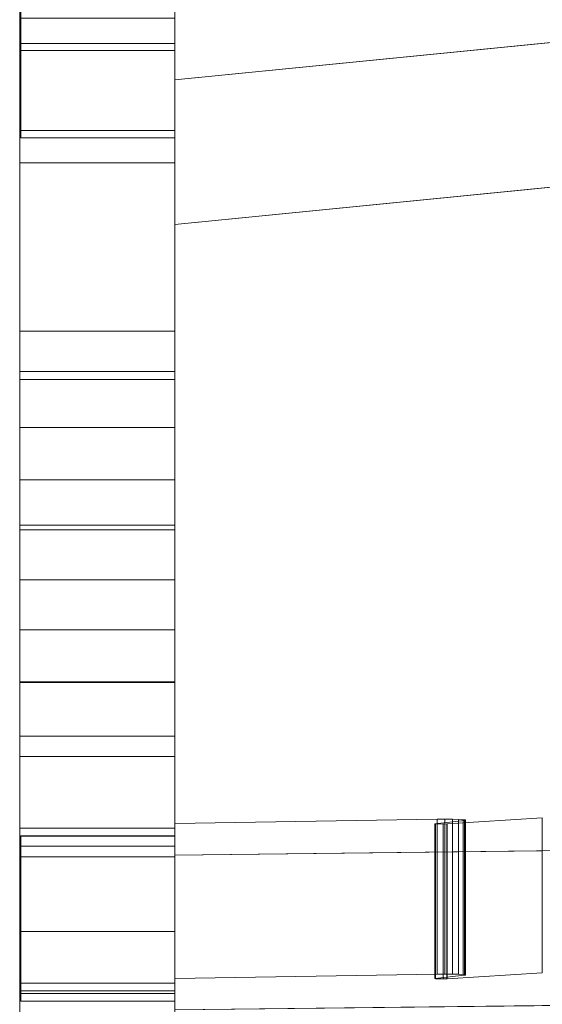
# Model space of a CAD drawing. Header units: millimetres. Extents: x -211 to 218, y -248 to 286.
# Tile 74 of 214: x -200 to -179, y 67 to 105. Entities that reach past the tile are written whole.
import ezdxf

# ---------------------------------------------------------------- set-up
doc = ezdxf.new("R2010")
doc.units = ezdxf.units.MM
doc.header["$LTSCALE"] = 25.4
doc.layers.add('None', color=7, linetype='Continuous', lineweight=9)

msp = doc.modelspace()

# ---------------------------------------------------------------- linework, layer by layer
at = {"layer": 'None', "color": 7, "linetype": 'Continuous', "lineweight": 9}
for points in [[(-193.637, 113.659, 3.911), (-193.637, 108.057, 1.762), (-193.637, 103.755, 12.97), (-193.637, 109.357, 15.12)], [(-193.637, 109.357, 15.12), (-193.637, 103.755, 12.97), (-199.588, 103.755, 12.97), (-199.588, 109.357, 15.12)], [(-199.588, 109.357, 15.12), (-199.588, 103.755, 12.97), (-199.588, 100.374, 21.779), (-199.588, 105.976, 23.929)], [(-199.637, 105.976, 23.929), (-193.637, 105.976, 23.929), (-193.637, 100.655, 21.886), (-199.637, 100.655, 21.886)], [(-199.588, 105.976, 23.929), (-199.588, 100.374, 21.779), (-193.637, 100.374, 21.779), (-193.637, 105.976, 23.929)], [(-193.637, 105.976, 23.929), (-193.637, 100.374, 21.779), (-193.637, 97.024, 30.509), (-193.637, 102.626, 32.659)], [(-193.637, 102.626, 32.659), (-193.637, 97.024, 30.509), (-166.295, 99.733, 23.449), (-166.295, 105.335, 25.599)], [(-199.637, 105.013, 1.131), (-193.637, 105.013, 1.131), (-193.637, 92.886, -1.846), (-199.637, 92.886, -1.846)], [(-199.637, 92.886, -1.846), (-193.637, 92.886, -1.846), (-193.637, 91.017, -2.27), (-199.637, 91.017, -2.27)], [(-199.637, 85.375, 27.782), (-193.637, 85.375, 27.782), (-193.637, 91.327, 29.02), (-199.637, 91.327, 29.02)], [(-199.637, 91.017, -2.27), (-193.637, 91.017, -2.27), (-193.637, 89.165, -2.522), (-199.637, 89.165, -2.522)], [(-199.637, 89.165, -2.522), (-193.637, 89.165, -2.522), (-193.637, 87.141, -2.757), (-199.637, 87.141, -2.757)], [(-199.637, 87.141, -2.757), (-193.637, 87.141, -2.757), (-193.637, 85.194, -3.086), (-199.637, 85.194, -3.086)], [(-199.637, 79.285, 26.905), (-193.637, 79.285, 26.905), (-193.637, 85.375, 27.782), (-199.637, 85.375, 27.782)], [(-199.637, 85.194, -3.086), (-193.637, 85.194, -3.086), (-193.637, 83.264, -3.244), (-199.637, 83.264, -3.244)], [(-199.637, 83.264, -3.244), (-193.637, 83.264, -3.244), (-193.637, 81.335, -3.401), (-199.637, 81.335, -3.401)], [(-199.637, 81.335, -3.401), (-193.637, 81.335, -3.401), (-193.637, 79.31, -3.636), (-199.637, 79.31, -3.636)], [(-199.637, 72.54, 26.441), (-193.637, 72.54, 26.441), (-193.637, 79.285, 26.905), (-199.637, 79.285, 26.905)], [(-199.637, 77.208, -3.776), (-193.637, 77.208, -3.776), (-193.637, 76.425, -3.785), (-199.637, 76.425, -3.785)], [(-183.487, 73.994, -8.224), (-183.487, 67.999, -8.464), (-193.637, 67.831, -4.276), (-193.637, 73.826, -4.036)], [(-183.584, 73.825, -3.996), (-183.584, 67.83, -4.236), (-182.434, 67.958, -7.446), (-182.434, 73.953, -7.206)], [(-183.187, 73.997, -8.284), (-183.187, 68.001, -8.524), (-183.487, 67.999, -8.464), (-183.487, 73.994, -8.224)], [(-182.895, 73.994, -8.232), (-182.895, 67.999, -8.472), (-183.187, 68.001, -8.524), (-183.187, 73.997, -8.284)], [(-179.421, 74.051, -9.647), (-179.421, 68.056, -9.887), (-183.107, 67.822, -4.039), (-183.107, 73.817, -3.799)], [(-182.658, 73.989, -8.088), (-182.658, 67.994, -8.328), (-182.895, 67.999, -8.472), (-182.895, 73.994, -8.232)], [(-182.48, 73.98, -7.871), (-182.48, 67.985, -8.111), (-182.658, 67.994, -8.328), (-182.658, 73.989, -8.088)], [(-182.392, 73.97, -7.63), (-182.392, 67.975, -7.87), (-182.48, 67.985, -8.111), (-182.48, 73.98, -7.871)], [(-182.434, 73.953, -7.206), (-182.434, 67.958, -7.446), (-182.409, 67.962, -7.534), (-182.409, 73.957, -7.294)], [(-182.409, 73.957, -7.294), (-182.409, 67.962, -7.534), (-182.392, 67.975, -7.87), (-182.392, 73.97, -7.63)], [(-199.637, 73.65, -3.685), (-193.637, 73.65, -3.685), (-193.637, 69.653, -3.638), (-199.637, 69.653, -3.638)], [(-193.637, 73.826, -4.036), (-193.637, 67.831, -4.276), (-193.637, 67.353, 7.676), (-193.637, 73.348, 7.916)], [(-183.551, 73.813, -3.69), (-183.551, 67.817, -3.93), (-183.584, 67.83, -4.236), (-183.584, 73.825, -3.996)], [(-183.255, 73.81, -3.631), (-183.255, 67.815, -3.871), (-183.551, 67.817, -3.93), (-183.551, 73.813, -3.69)], [(-183.119, 73.816, -3.776), (-183.119, 67.821, -4.016), (-183.255, 67.815, -3.871), (-183.255, 73.81, -3.631)], [(-183.107, 73.817, -3.799), (-183.107, 67.822, -4.039), (-183.119, 67.821, -4.016), (-183.119, 73.816, -3.776)], [(-199.637, 67.652, 7.695), (-193.637, 67.652, 7.695), (-193.637, 73.347, 7.923), (-199.637, 73.347, 7.923)], [(-193.637, 73.348, 7.916), (-193.637, 67.353, 7.676), (-199.588, 67.353, 7.676), (-199.588, 73.348, 7.916)], [(-199.588, 73.348, 7.916), (-199.588, 67.353, 7.676), (-199.588, 66.953, 17.642), (-199.588, 72.949, 17.882)], [(-199.637, 72.949, 17.882), (-193.637, 72.949, 17.882), (-193.637, 67.253, 17.654), (-199.637, 67.253, 17.654)], [(-199.588, 72.949, 17.882), (-199.588, 66.953, 17.642), (-193.637, 66.953, 17.642), (-193.637, 72.949, 17.882)], [(-193.637, 72.949, 17.882), (-193.637, 66.953, 17.642), (-193.637, 66.614, 26.111), (-193.637, 72.609, 26.351)], [(-193.637, 72.609, 26.351), (-193.637, 66.614, 26.111), (-166.295, 66.935, 18.111), (-166.295, 72.93, 18.351)]]:
    msp.add_3dface(points, dxfattribs=at)
for points, invisible_edges in [([(-199.637, 104.978, 28.267), (-199.637, 102.708, 31.767), (-199.637, 110.027, 36.515)], 11), ([(-199.637, 107.224, 34.93), (-199.637, 110.027, 36.515), (-199.637, 102.708, 31.767)], 10), ([(-193.637, 102.708, 31.767), (-193.637, 110.027, 36.515), (-193.637, 107.224, 34.93)], 9), ([(-193.637, 110.027, 36.515), (-193.637, 102.708, 31.767), (-193.637, 104.978, 28.267)], 11), ([(-199.637, 102.866, 12.067), (-199.637, 109.019, 2.584), (-199.637, 105.013, 1.131), (-199.637, 92.886, -1.846)], 9), ([(-199.637, 109.019, 2.584), (-199.637, 102.866, 12.067), (-199.637, 105.014, 13.461)], 11), ([(-193.637, 105.014, 13.461), (-193.637, 102.866, 12.067), (-193.637, 109.019, 2.584)], 11), ([(-193.637, 92.886, -1.846), (-193.637, 105.013, 1.131), (-193.637, 109.019, 2.584), (-193.637, 102.866, 12.067)], 12), ([(-183.597, 108.176, 1.45), (-183.601, 108.085, 1.689), (-193.637, 103.755, 12.97), (-193.637, 108.057, 1.762)], 10), ([(-193.637, 100.374, 21.779), (-193.637, 103.755, 12.97), (-183.601, 108.085, 1.689), (-183.394, 108.037, 1.813)], 11), ([(-166.028, 107.895, 2.184), (-193.637, 100.374, 21.779), (-183.394, 108.037, 1.813), (-183.163, 108.074, 1.717)], 11), ([(-193.637, 100.374, 21.779), (-166.028, 107.895, 2.184), (-166.028, 99.758, 23.386), (-166.295, 99.735, 23.446)], 9), ([(-199.637, 102.708, 31.767), (-199.637, 102.101, 32.701), (-199.637, 107.224, 34.93)], 9), ([(-193.637, 102.101, 32.701), (-193.637, 107.224, 34.93), (-199.637, 107.224, 34.93), (-199.637, 102.101, 32.701)], 8), ([(-193.637, 107.224, 34.93), (-193.637, 102.101, 32.701), (-193.637, 102.708, 31.767)], 10), ([(-199.637, 106.486, 25.942), (-199.637, 105.976, 23.929), (-199.637, 100.655, 21.886)], 9), ([(-199.637, 100.655, 21.886), (-199.637, 97.603, 20.179), (-199.637, 106.486, 25.942)], 11), ([(-199.637, 106.486, 25.942), (-199.637, 97.603, 20.179), (-199.637, 96.952, 21.183), (-199.637, 105.835, 26.946)], 15), ([(-193.637, 106.486, 25.942), (-193.637, 97.603, 20.179), (-193.637, 100.655, 21.886)], 11), ([(-193.637, 100.655, 21.886), (-193.637, 105.976, 23.929), (-193.637, 106.486, 25.942)], 10), ([(-193.637, 105.835, 26.946), (-193.637, 96.952, 21.183), (-193.637, 97.603, 20.179), (-193.637, 106.486, 25.942)], 15), ([(-193.637, 105.976, 23.929), (-193.637, 102.626, 32.659), (-166.295, 105.335, 25.599)], 8), ([(-199.637, 105.835, 26.946), (-199.637, 96.952, 21.183), (-199.637, 96.095, 22.503), (-199.637, 104.978, 28.267)], 15), ([(-193.637, 104.978, 28.267), (-193.637, 96.095, 22.503), (-193.637, 96.952, 21.183), (-193.637, 105.835, 26.946)], 15), ([(-199.637, 104.033, 13.084), (-199.637, 105.014, 13.461), (-199.637, 102.866, 12.067)], 10), ([(-199.637, 105.014, 13.461), (-199.637, 104.033, 13.084), (-193.637, 104.033, 13.084), (-193.637, 105.014, 13.461)], 8), ([(-199.637, 104.978, 28.267), (-199.637, 96.095, 22.503), (-199.637, 93.825, 26.003), (-199.637, 102.708, 31.767)], 15), ([(-193.637, 102.866, 12.067), (-193.637, 105.014, 13.461), (-193.637, 104.033, 13.084)], 9), ([(-193.637, 102.708, 31.767), (-193.637, 93.825, 26.003), (-193.637, 96.095, 22.503), (-193.637, 104.978, 28.267)], 15), ([(-199.637, 102.866, 12.067), (-199.637, 98.542, 18.733), (-199.637, 101.202, 20.459), (-199.637, 104.033, 13.084)], 11), ([(-193.637, 101.202, 20.459), (-193.637, 104.033, 13.084), (-199.637, 104.033, 13.084), (-199.637, 101.202, 20.459)], 8), ([(-193.637, 100.374, 21.779), (-199.588, 100.374, 21.779), (-199.588, 103.755, 12.97), (-193.637, 103.755, 12.97)], 8), ([(-193.637, 104.033, 13.084), (-193.637, 101.202, 20.459), (-193.637, 98.542, 18.733), (-193.637, 102.866, 12.067)], 14), ([(-199.637, 102.866, 12.067), (-199.637, 87.141, -2.757), (-199.637, 85.194, -3.086), (-199.637, 83.264, -3.244)], 9), ([(-199.637, 102.866, 12.067), (-199.637, 92.886, -1.846), (-199.637, 91.017, -2.27), (-199.637, 89.165, -2.522)], 9), ([(-199.637, 83.264, -3.244), (-199.637, 81.335, -3.401), (-199.637, 102.866, 12.067)], 10), ([(-199.637, 89.165, -2.522), (-199.637, 87.141, -2.757), (-199.637, 102.866, 12.067)], 10), ([(-199.637, 102.866, 12.067), (-199.637, 97.345, 13.45), (-199.637, 97.652, 13.614)], 9), ([(-199.637, 102.866, 12.067), (-199.637, 98.549, 15.047), (-199.637, 98.561, 15.395)], 9), ([(-199.637, 102.866, 12.067), (-199.637, 78.588, -3.684), (-199.637, 97.013, 13.343), (-199.637, 97.345, 13.45)], 11), ([(-199.637, 102.866, 12.067), (-199.637, 98.476, 14.706), (-199.637, 98.549, 15.047)], 9), ([(-199.637, 97.652, 13.614), (-199.637, 97.927, 13.828), (-199.637, 102.866, 12.067)], 10), ([(-199.637, 98.561, 15.395), (-199.637, 98.513, 15.741), (-199.637, 102.866, 12.067)], 10), ([(-199.637, 102.866, 12.067), (-199.637, 98.161, 14.087), (-199.637, 98.345, 14.383)], 9), ([(-199.637, 98.513, 15.741), (-199.637, 98.405, 16.072), (-199.637, 98.542, 18.733), (-199.637, 102.866, 12.067)], 14), ([(-199.637, 97.927, 13.828), (-199.637, 98.161, 14.087), (-199.637, 102.866, 12.067)], 10), ([(-199.637, 98.345, 14.383), (-199.637, 98.476, 14.706), (-199.637, 102.866, 12.067)], 10), ([(-199.637, 81.335, -3.401), (-199.637, 79.31, -3.636), (-199.637, 78.588, -3.684), (-199.637, 102.866, 12.067)], 12), ([(-199.637, 99.406, 31.528), (-199.637, 102.101, 32.701), (-199.637, 102.708, 31.767), (-199.637, 93.825, 26.003)], 14), ([(-193.637, 102.866, 12.067), (-193.637, 87.141, -2.757), (-193.637, 89.165, -2.522)], 9), ([(-193.637, 102.866, 12.067), (-193.637, 81.335, -3.401), (-193.637, 83.264, -3.244)], 9), ([(-193.637, 89.165, -2.522), (-193.637, 91.017, -2.27), (-193.637, 92.886, -1.846), (-193.637, 102.866, 12.067)], 12), ([(-193.637, 102.866, 12.067), (-193.637, 78.588, -3.684), (-193.637, 79.31, -3.636), (-193.637, 81.335, -3.401)], 9), ([(-193.637, 83.264, -3.244), (-193.637, 85.194, -3.086), (-193.637, 87.141, -2.757), (-193.637, 102.866, 12.067)], 12), ([(-193.637, 102.866, 12.067), (-193.637, 97.927, 13.828), (-193.637, 97.652, 13.614)], 9), ([(-193.637, 97.652, 13.614), (-193.637, 97.345, 13.45), (-193.637, 102.866, 12.067)], 10), ([(-193.637, 102.866, 12.067), (-193.637, 98.513, 15.741), (-193.637, 98.561, 15.395)], 9), ([(-193.637, 102.866, 12.067), (-193.637, 98.161, 14.087), (-193.637, 97.927, 13.828)], 9), ([(-193.637, 98.561, 15.395), (-193.637, 98.549, 15.047), (-193.637, 102.866, 12.067)], 10), ([(-193.637, 97.345, 13.45), (-193.637, 97.013, 13.343), (-193.637, 78.588, -3.684), (-193.637, 102.866, 12.067)], 14), ([(-193.637, 102.866, 12.067), (-193.637, 98.476, 14.706), (-193.637, 98.345, 14.383)], 9), ([(-193.637, 102.866, 12.067), (-193.637, 98.542, 18.733), (-193.637, 98.405, 16.072), (-193.637, 98.513, 15.741)], 11), ([(-193.637, 98.345, 14.383), (-193.637, 98.161, 14.087), (-193.637, 102.866, 12.067)], 10), ([(-193.637, 98.549, 15.047), (-193.637, 98.476, 14.706), (-193.637, 102.866, 12.067)], 10), ([(-193.637, 93.825, 26.003), (-193.637, 102.708, 31.767), (-193.637, 102.101, 32.701), (-193.637, 99.406, 31.528)], 11), ([(-199.637, 102.101, 32.701), (-199.637, 99.406, 31.528), (-193.637, 99.406, 31.528), (-193.637, 102.101, 32.701)], 8), ([(-199.637, 100.655, 21.886), (-199.637, 101.202, 20.459), (-199.637, 98.542, 18.733), (-199.637, 97.603, 20.179)], 14), ([(-199.637, 101.202, 20.459), (-199.637, 100.655, 21.886), (-193.637, 100.655, 21.886), (-193.637, 101.202, 20.459)], 8), ([(-193.637, 97.603, 20.179), (-193.637, 98.542, 18.733), (-193.637, 101.202, 20.459), (-193.637, 100.655, 21.886)], 11), ([(-166.295, 99.735, 23.446), (-166.295, 99.733, 23.449), (-193.637, 97.024, 30.509), (-193.637, 100.374, 21.779)], 8), ([(-199.637, 93.825, 26.003), (-199.637, 91.777, 29.16), (-199.637, 99.406, 31.528)], 9), ([(-193.637, 91.777, 29.16), (-193.637, 99.406, 31.528), (-199.637, 99.406, 31.528), (-199.637, 91.777, 29.16)], 8), ([(-193.637, 99.406, 31.528), (-193.637, 91.777, 29.16), (-193.637, 93.825, 26.003)], 10), ([(-193.637, 98.561, 15.395), (-199.637, 98.561, 15.395), (-199.637, 98.549, 15.047), (-193.637, 98.549, 15.047)], 5), ([(-193.637, 98.513, 15.741), (-199.637, 98.513, 15.741), (-199.637, 98.561, 15.395), (-193.637, 98.561, 15.395)], 5), ([(-193.637, 98.549, 15.047), (-199.637, 98.549, 15.047), (-199.637, 98.476, 14.706), (-193.637, 98.476, 14.706)], 5), ([(-199.637, 97.603, 20.179), (-199.637, 98.542, 18.733), (-199.637, 96.277, 17.263), (-199.637, 96.115, 17.24)], 11), ([(-199.637, 98.542, 18.733), (-199.637, 98.242, 16.38), (-199.637, 98.027, 16.655)], 9), ([(-199.637, 98.027, 16.655), (-199.637, 97.768, 16.888), (-199.637, 98.542, 18.733)], 10), ([(-199.637, 98.542, 18.733), (-199.637, 96.808, 17.277), (-199.637, 96.46, 17.289)], 9), ([(-199.637, 98.542, 18.733), (-199.637, 97.473, 17.073), (-199.637, 97.149, 17.204)], 9), ([(-199.637, 98.542, 18.733), (-199.637, 98.405, 16.072), (-199.637, 98.242, 16.38)], 9), ([(-199.637, 97.149, 17.204), (-199.637, 96.808, 17.277), (-199.637, 98.542, 18.733)], 10), ([(-199.637, 97.768, 16.888), (-199.637, 97.473, 17.073), (-199.637, 98.542, 18.733)], 10), ([(-199.637, 96.46, 17.289), (-199.637, 96.277, 17.263), (-199.637, 98.542, 18.733)], 10), ([(-193.637, 98.405, 16.072), (-199.637, 98.405, 16.072), (-199.637, 98.513, 15.741), (-193.637, 98.513, 15.741)], 5), ([(-193.637, 98.476, 14.706), (-199.637, 98.476, 14.706), (-199.637, 98.345, 14.383), (-193.637, 98.345, 14.383)], 5), ([(-193.637, 98.242, 16.38), (-199.637, 98.242, 16.38), (-199.637, 98.405, 16.072), (-193.637, 98.405, 16.072)], 5), ([(-193.637, 98.345, 14.383), (-199.637, 98.345, 14.383), (-199.637, 98.161, 14.087), (-193.637, 98.161, 14.087)], 5), ([(-193.637, 98.542, 18.733), (-193.637, 97.768, 16.888), (-193.637, 98.027, 16.655)], 9), ([(-193.637, 98.542, 18.733), (-193.637, 97.473, 17.073), (-193.637, 97.768, 16.888)], 9), ([(-193.637, 98.027, 16.655), (-193.637, 98.242, 16.38), (-193.637, 98.542, 18.733)], 10), ([(-193.637, 98.542, 18.733), (-193.637, 96.808, 17.277), (-193.637, 97.149, 17.204)], 9), ([(-193.637, 98.542, 18.733), (-193.637, 96.277, 17.263), (-193.637, 96.46, 17.289)], 9), ([(-193.637, 98.242, 16.38), (-193.637, 98.405, 16.072), (-193.637, 98.542, 18.733)], 10), ([(-193.637, 96.46, 17.289), (-193.637, 96.808, 17.277), (-193.637, 98.542, 18.733)], 10), ([(-193.637, 97.149, 17.204), (-193.637, 97.473, 17.073), (-193.637, 98.542, 18.733)], 10), ([(-193.637, 96.115, 17.24), (-193.637, 96.277, 17.263), (-193.637, 98.542, 18.733), (-193.637, 97.603, 20.179)], 14), ([(-193.637, 98.027, 16.655), (-199.637, 98.027, 16.655), (-199.637, 98.242, 16.38), (-193.637, 98.242, 16.38)], 5), ([(-193.637, 98.161, 14.087), (-199.637, 98.161, 14.087), (-199.637, 97.927, 13.828), (-193.637, 97.927, 13.828)], 5), ([(-193.637, 97.768, 16.888), (-199.637, 97.768, 16.888), (-199.637, 98.027, 16.655), (-193.637, 98.027, 16.655)], 5), ([(-193.637, 97.927, 13.828), (-199.637, 97.927, 13.828), (-199.637, 97.652, 13.614), (-193.637, 97.652, 13.614)], 5), ([(-193.637, 97.473, 17.073), (-199.637, 97.473, 17.073), (-199.637, 97.768, 16.888), (-193.637, 97.768, 16.888)], 5), ([(-193.637, 97.652, 13.614), (-199.637, 97.652, 13.614), (-199.637, 97.345, 13.45), (-193.637, 97.345, 13.45)], 5), ([(-199.637, 97.603, 20.179), (-199.637, 96.115, 17.24), (-199.637, 95.783, 17.133)], 9), ([(-199.637, 70.508, 2.6), (-199.637, 97.603, 20.179), (-199.637, 95.475, 16.969), (-199.637, 95.201, 16.755)], 11), ([(-199.637, 95.783, 17.133), (-199.637, 95.475, 16.969), (-199.637, 97.603, 20.179)], 10), ([(-199.637, 97.603, 20.179), (-199.637, 70.508, 2.6), (-199.637, 69.857, 3.604), (-199.637, 96.952, 21.183)], 15), ([(-193.637, 97.603, 20.179), (-193.637, 95.475, 16.969), (-193.637, 95.783, 17.133)], 9), ([(-193.637, 95.783, 17.133), (-193.637, 96.115, 17.24), (-193.637, 97.603, 20.179)], 10), ([(-193.637, 95.201, 16.755), (-193.637, 95.475, 16.969), (-193.637, 97.603, 20.179), (-193.637, 70.508, 2.6)], 14), ([(-193.637, 96.952, 21.183), (-193.637, 69.857, 3.604), (-193.637, 70.508, 2.6), (-193.637, 97.603, 20.179)], 15), ([(-193.637, 97.149, 17.204), (-199.637, 97.149, 17.204), (-199.637, 97.473, 17.073), (-193.637, 97.473, 17.073)], 5), ([(-193.637, 97.345, 13.45), (-199.637, 97.345, 13.45), (-199.637, 97.013, 13.343), (-193.637, 97.013, 13.343)], 5), ([(-193.637, 96.808, 17.277), (-199.637, 96.808, 17.277), (-199.637, 97.149, 17.204), (-193.637, 97.149, 17.204)], 5), ([(-199.637, 96.668, 13.294), (-199.637, 97.013, 13.343), (-199.637, 78.588, -3.684)], 10), ([(-193.637, 97.013, 13.343), (-199.637, 97.013, 13.343), (-199.637, 96.668, 13.294), (-193.637, 96.668, 13.294)], 5), ([(-199.637, 96.952, 21.183), (-199.637, 69.857, 3.604), (-199.637, 80.291, 11.529)], 11), ([(-199.637, 96.952, 21.183), (-199.637, 80.984, 12.298), (-199.637, 81.115, 12.621)], 9), ([(-199.637, 96.952, 21.183), (-199.637, 80.566, 11.743), (-199.637, 80.799, 12.002)], 9), ([(-199.637, 80.799, 12.002), (-199.637, 80.984, 12.298), (-199.637, 96.952, 21.183)], 10), ([(-199.637, 80.291, 11.529), (-199.637, 80.566, 11.743), (-199.637, 96.952, 21.183)], 10), ([(-199.637, 81.115, 12.621), (-199.637, 81.155, 12.811), (-199.637, 96.095, 22.503), (-199.637, 96.952, 21.183)], 14), ([(-193.637, 78.588, -3.684), (-193.637, 97.013, 13.343), (-193.637, 96.668, 13.294)], 9), ([(-193.637, 96.952, 21.183), (-193.637, 80.566, 11.743), (-193.637, 80.291, 11.529)], 9), ([(-193.637, 80.291, 11.529), (-193.637, 69.857, 3.604), (-193.637, 96.952, 21.183)], 11), ([(-193.637, 96.952, 21.183), (-193.637, 80.984, 12.298), (-193.637, 80.799, 12.002)], 9), ([(-193.637, 96.952, 21.183), (-193.637, 96.095, 22.503), (-193.637, 81.155, 12.811), (-193.637, 81.115, 12.621)], 11), ([(-193.637, 81.115, 12.621), (-193.637, 80.984, 12.298), (-193.637, 96.952, 21.183)], 10), ([(-193.637, 80.799, 12.002), (-193.637, 80.566, 11.743), (-193.637, 96.952, 21.183)], 10), ([(-193.637, 96.46, 17.289), (-199.637, 96.46, 17.289), (-199.637, 96.808, 17.277), (-193.637, 96.808, 17.277)], 5), ([(-199.637, 78.588, -3.684), (-199.637, 96.319, 13.307), (-199.637, 96.668, 13.294)], 9), ([(-193.637, 96.668, 13.294), (-199.637, 96.668, 13.294), (-199.637, 96.319, 13.307), (-193.637, 96.319, 13.307)], 5), ([(-199.637, 96.277, 17.263), (-199.637, 96.46, 17.289), (-193.637, 96.46, 17.289), (-193.637, 96.277, 17.263)], 10), ([(-193.637, 96.668, 13.294), (-193.637, 96.319, 13.307), (-193.637, 78.588, -3.684)], 10), ([(-199.637, 95.978, 13.379), (-199.637, 96.319, 13.307), (-199.637, 78.588, -3.684)], 10), ([(-193.637, 96.319, 13.307), (-199.637, 96.319, 13.307), (-199.637, 95.978, 13.379), (-193.637, 95.978, 13.379)], 5), ([(-193.637, 96.277, 17.263), (-193.637, 96.115, 17.24), (-199.637, 96.115, 17.24), (-199.637, 96.277, 17.263)], 10), ([(-193.637, 95.783, 17.133), (-199.637, 95.783, 17.133), (-199.637, 96.115, 17.24), (-193.637, 96.115, 17.24)], 5), ([(-199.637, 96.095, 22.503), (-199.637, 81.044, 13.987), (-199.637, 80.88, 14.295)], 9), ([(-199.637, 96.095, 22.503), (-199.637, 81.151, 13.655), (-199.637, 81.044, 13.987)], 9), ([(-199.637, 80.88, 14.295), (-199.637, 80.666, 14.57), (-199.637, 93.825, 26.003), (-199.637, 96.095, 22.503)], 14), ([(-199.637, 96.095, 22.503), (-199.637, 81.187, 12.962), (-199.637, 81.2, 13.31)], 9), ([(-199.637, 96.095, 22.503), (-199.637, 81.155, 12.811), (-199.637, 81.187, 12.962)], 9), ([(-199.637, 81.2, 13.31), (-199.637, 81.151, 13.655), (-199.637, 96.095, 22.503)], 10), ([(-193.637, 78.588, -3.684), (-193.637, 96.319, 13.307), (-193.637, 95.978, 13.379)], 9), ([(-193.637, 96.095, 22.503), (-193.637, 93.825, 26.003), (-193.637, 80.666, 14.57), (-193.637, 80.88, 14.295)], 11), ([(-193.637, 80.88, 14.295), (-193.637, 81.044, 13.987), (-193.637, 96.095, 22.503)], 10), ([(-193.637, 96.095, 22.503), (-193.637, 81.151, 13.655), (-193.637, 81.2, 13.31)], 9), ([(-193.637, 81.2, 13.31), (-193.637, 81.187, 12.962), (-193.637, 96.095, 22.503)], 10), ([(-193.637, 81.044, 13.987), (-193.637, 81.151, 13.655), (-193.637, 96.095, 22.503)], 10), ([(-193.637, 81.187, 12.962), (-193.637, 81.155, 12.811), (-193.637, 96.095, 22.503)], 10), ([(-199.637, 78.588, -3.684), (-199.637, 95.655, 13.51), (-199.637, 95.978, 13.379)], 9), ([(-193.637, 95.978, 13.379), (-199.637, 95.978, 13.379), (-199.637, 95.655, 13.51), (-193.637, 95.655, 13.51)], 5), ([(-193.637, 95.475, 16.969), (-199.637, 95.475, 16.969), (-199.637, 95.783, 17.133), (-193.637, 95.783, 17.133)], 5), ([(-193.637, 95.978, 13.379), (-193.637, 95.655, 13.51), (-193.637, 78.588, -3.684)], 10), ([(-199.637, 78.588, -3.684), (-199.637, 95.36, 13.695), (-199.637, 95.655, 13.51)], 9), ([(-193.637, 95.655, 13.51), (-199.637, 95.655, 13.51), (-199.637, 95.36, 13.695), (-193.637, 95.36, 13.695)], 5), ([(-193.637, 95.201, 16.755), (-199.637, 95.201, 16.755), (-199.637, 95.475, 16.969), (-193.637, 95.475, 16.969)], 5), ([(-199.637, 95.101, 13.928), (-199.637, 95.36, 13.695), (-199.637, 78.588, -3.684), (-199.637, 77.208, -3.776)], 10), ([(-193.637, 95.36, 13.695), (-199.637, 95.36, 13.695), (-199.637, 95.101, 13.928), (-193.637, 95.101, 13.928)], 5), ([(-193.637, 95.655, 13.51), (-193.637, 95.36, 13.695), (-193.637, 78.588, -3.684)], 10), ([(-193.637, 77.208, -3.776), (-193.637, 78.588, -3.684), (-193.637, 95.36, 13.695), (-193.637, 95.101, 13.928)], 10), ([(-199.637, 71.447, 1.154), (-199.637, 70.508, 2.6), (-199.637, 95.201, 16.755), (-199.637, 94.967, 16.496)], 11), ([(-193.637, 94.967, 16.496), (-199.637, 94.967, 16.496), (-199.637, 95.201, 16.755), (-193.637, 95.201, 16.755)], 5), ([(-199.637, 71.447, 1.154), (-199.637, 94.886, 14.203), (-199.637, 95.101, 13.928), (-199.637, 76.425, -3.785)], 13), ([(-199.637, 77.208, -3.776), (-199.637, 76.425, -3.785), (-199.637, 95.101, 13.928)], 10), ([(-193.637, 95.101, 13.928), (-199.637, 95.101, 13.928), (-199.637, 94.886, 14.203), (-193.637, 94.886, 14.203)], 5), ([(-199.637, 94.967, 16.496), (-199.637, 94.88, 16.357), (-199.637, 71.447, 1.154)], 10), ([(-199.637, 94.88, 16.357), (-199.637, 94.967, 16.496), (-193.637, 94.967, 16.496), (-193.637, 94.88, 16.357)], 10), ([(-193.637, 94.967, 16.496), (-193.637, 95.201, 16.755), (-193.637, 70.508, 2.6)], 10), ([(-193.637, 95.101, 13.928), (-193.637, 76.425, -3.785), (-193.637, 77.208, -3.776)], 9), ([(-193.637, 76.425, -3.785), (-193.637, 95.101, 13.928), (-193.637, 94.886, 14.203), (-193.637, 71.447, 1.154)], 13), ([(-193.637, 70.508, 2.6), (-193.637, 71.447, 1.154), (-193.637, 94.88, 16.357), (-193.637, 94.967, 16.496)], 11), ([(-199.637, 94.723, 14.511), (-199.637, 94.886, 14.203), (-199.637, 71.447, 1.154)], 10), ([(-193.637, 94.886, 14.203), (-199.637, 94.886, 14.203), (-199.637, 94.723, 14.511), (-193.637, 94.723, 14.511)], 5), ([(-199.637, 71.447, 1.154), (-199.637, 94.88, 16.357), (-199.637, 94.782, 16.2)], 9), ([(-193.637, 94.88, 16.357), (-193.637, 94.782, 16.2), (-199.637, 94.782, 16.2), (-199.637, 94.88, 16.357)], 10), ([(-199.637, 94.782, 16.2), (-199.637, 94.652, 15.877), (-199.637, 71.447, 1.154)], 10), ([(-193.637, 94.652, 15.877), (-199.637, 94.652, 15.877), (-199.637, 94.782, 16.2), (-193.637, 94.782, 16.2)], 5), ([(-199.637, 94.615, 14.843), (-199.637, 94.723, 14.511), (-199.637, 71.447, 1.154)], 10), ([(-193.637, 94.723, 14.511), (-199.637, 94.723, 14.511), (-199.637, 94.615, 14.843), (-193.637, 94.615, 14.843)], 5), ([(-199.637, 71.447, 1.154), (-199.637, 94.652, 15.877), (-199.637, 94.579, 15.536)], 9), ([(-193.637, 94.579, 15.536), (-199.637, 94.579, 15.536), (-199.637, 94.652, 15.877), (-193.637, 94.652, 15.877)], 5), ([(-199.637, 71.447, 1.154), (-199.637, 94.567, 15.188), (-199.637, 94.615, 14.843)], 9), ([(-193.637, 94.615, 14.843), (-199.637, 94.615, 14.843), (-199.637, 94.567, 15.188), (-193.637, 94.567, 15.188)], 5), ([(-199.637, 94.579, 15.536), (-199.637, 94.567, 15.188), (-199.637, 71.447, 1.154)], 10), ([(-193.637, 94.567, 15.188), (-199.637, 94.567, 15.188), (-199.637, 94.579, 15.536), (-193.637, 94.579, 15.536)], 5), ([(-193.637, 71.447, 1.154), (-193.637, 94.886, 14.203), (-193.637, 94.723, 14.511)], 9), ([(-193.637, 94.782, 16.2), (-193.637, 94.88, 16.357), (-193.637, 71.447, 1.154)], 10), ([(-193.637, 71.447, 1.154), (-193.637, 94.652, 15.877), (-193.637, 94.782, 16.2)], 9), ([(-193.637, 71.447, 1.154), (-193.637, 94.723, 14.511), (-193.637, 94.615, 14.843)], 9), ([(-193.637, 94.579, 15.536), (-193.637, 94.652, 15.877), (-193.637, 71.447, 1.154)], 10), ([(-193.637, 94.615, 14.843), (-193.637, 94.567, 15.188), (-193.637, 71.447, 1.154)], 10), ([(-193.637, 71.447, 1.154), (-193.637, 94.567, 15.188), (-193.637, 94.579, 15.536)], 9), ([(-199.637, 85.375, 27.782), (-199.637, 91.327, 29.02), (-199.637, 93.825, 26.003), (-199.637, 73.16, 12.597)], 14), ([(-199.637, 91.327, 29.02), (-199.637, 91.777, 29.16), (-199.637, 93.825, 26.003)], 10), ([(-199.637, 93.825, 26.003), (-199.637, 78.753, 15.155), (-199.637, 78.422, 15.048)], 9), ([(-199.637, 78.422, 15.048), (-199.637, 78.114, 14.884), (-199.637, 73.16, 12.597), (-199.637, 93.825, 26.003)], 14), ([(-199.637, 93.825, 26.003), (-199.637, 79.447, 15.191), (-199.637, 79.099, 15.204)], 9), ([(-199.637, 93.825, 26.003), (-199.637, 79.788, 15.119), (-199.637, 79.447, 15.191)], 9), ([(-199.637, 93.825, 26.003), (-199.637, 80.666, 14.57), (-199.637, 80.407, 14.803)], 9), ([(-199.637, 93.825, 26.003), (-199.637, 80.111, 14.988), (-199.637, 79.788, 15.119)], 9), ([(-199.637, 80.407, 14.803), (-199.637, 80.111, 14.988), (-199.637, 93.825, 26.003)], 10), ([(-199.637, 79.099, 15.204), (-199.637, 78.753, 15.155), (-199.637, 93.825, 26.003)], 10), ([(-193.637, 73.16, 12.597), (-193.637, 93.825, 26.003), (-193.637, 91.327, 29.02), (-193.637, 85.375, 27.782)], 11), ([(-193.637, 93.825, 26.003), (-193.637, 91.777, 29.16), (-193.637, 91.327, 29.02)], 9), ([(-193.637, 93.825, 26.003), (-193.637, 73.16, 12.597), (-193.637, 78.114, 14.884), (-193.637, 78.422, 15.048)], 11), ([(-193.637, 93.825, 26.003), (-193.637, 78.753, 15.155), (-193.637, 79.099, 15.204)], 9), ([(-193.637, 93.825, 26.003), (-193.637, 80.111, 14.988), (-193.637, 80.407, 14.803)], 9), ([(-193.637, 79.099, 15.204), (-193.637, 79.447, 15.191), (-193.637, 93.825, 26.003)], 10), ([(-193.637, 80.407, 14.803), (-193.637, 80.666, 14.57), (-193.637, 93.825, 26.003)], 10), ([(-193.637, 79.447, 15.191), (-193.637, 79.788, 15.119), (-193.637, 93.825, 26.003)], 10), ([(-193.637, 79.788, 15.119), (-193.637, 80.111, 14.988), (-193.637, 93.825, 26.003)], 10), ([(-193.637, 78.422, 15.048), (-193.637, 78.753, 15.155), (-193.637, 93.825, 26.003)], 10), ([(-199.637, 91.777, 29.16), (-199.637, 91.327, 29.02), (-193.637, 91.327, 29.02), (-193.637, 91.777, 29.16)], 8), ([(-199.637, 73.16, 12.597), (-199.637, 72.949, 17.882), (-199.637, 79.285, 26.905), (-199.637, 85.375, 27.782)], 10), ([(-193.637, 85.375, 27.782), (-193.637, 79.285, 26.905), (-193.637, 72.949, 17.882), (-193.637, 73.16, 12.597)], 10), ([(-193.637, 81.2, 13.31), (-199.637, 81.2, 13.31), (-199.637, 81.187, 12.962), (-193.637, 81.187, 12.962)], 5), ([(-193.637, 81.151, 13.655), (-199.637, 81.151, 13.655), (-199.637, 81.2, 13.31), (-193.637, 81.2, 13.31)], 5), ([(-193.637, 81.155, 12.811), (-193.637, 81.187, 12.962), (-199.637, 81.187, 12.962), (-199.637, 81.155, 12.811)], 10), ([(-199.637, 81.155, 12.811), (-199.637, 81.115, 12.621), (-193.637, 81.115, 12.621), (-193.637, 81.155, 12.811)], 10), ([(-193.637, 81.044, 13.987), (-199.637, 81.044, 13.987), (-199.637, 81.151, 13.655), (-193.637, 81.151, 13.655)], 5), ([(-193.637, 81.115, 12.621), (-199.637, 81.115, 12.621), (-199.637, 80.984, 12.298), (-193.637, 80.984, 12.298)], 5), ([(-193.637, 80.88, 14.295), (-199.637, 80.88, 14.295), (-199.637, 81.044, 13.987), (-193.637, 81.044, 13.987)], 5), ([(-193.637, 80.984, 12.298), (-199.637, 80.984, 12.298), (-199.637, 80.799, 12.002), (-193.637, 80.799, 12.002)], 5), ([(-193.637, 80.666, 14.57), (-199.637, 80.666, 14.57), (-199.637, 80.88, 14.295), (-193.637, 80.88, 14.295)], 5), ([(-193.637, 80.799, 12.002), (-199.637, 80.799, 12.002), (-199.637, 80.566, 11.743), (-193.637, 80.566, 11.743)], 5), ([(-193.637, 80.407, 14.803), (-199.637, 80.407, 14.803), (-199.637, 80.666, 14.57), (-193.637, 80.666, 14.57)], 5), ([(-193.637, 80.566, 11.743), (-199.637, 80.566, 11.743), (-199.637, 80.291, 11.529), (-193.637, 80.291, 11.529)], 5), ([(-193.637, 80.111, 14.988), (-199.637, 80.111, 14.988), (-199.637, 80.407, 14.803), (-193.637, 80.407, 14.803)], 5), ([(-199.637, 79.983, 11.365), (-199.637, 80.291, 11.529), (-199.637, 69.857, 3.604)], 10), ([(-193.637, 80.291, 11.529), (-199.637, 80.291, 11.529), (-199.637, 79.983, 11.365), (-193.637, 79.983, 11.365)], 5), ([(-193.637, 79.788, 15.119), (-199.637, 79.788, 15.119), (-199.637, 80.111, 14.988), (-193.637, 80.111, 14.988)], 5), ([(-193.637, 69.857, 3.604), (-193.637, 80.291, 11.529), (-193.637, 79.983, 11.365)], 9), ([(-199.637, 69.857, 3.604), (-199.637, 79.651, 11.257), (-199.637, 79.983, 11.365)], 9), ([(-193.637, 79.983, 11.365), (-199.637, 79.983, 11.365), (-199.637, 79.651, 11.257), (-193.637, 79.651, 11.257)], 5), ([(-193.637, 79.447, 15.191), (-199.637, 79.447, 15.191), (-199.637, 79.788, 15.119), (-193.637, 79.788, 15.119)], 5), ([(-193.637, 79.983, 11.365), (-193.637, 79.651, 11.257), (-193.637, 69.857, 3.604)], 10), ([(-199.637, 69.857, 3.604), (-199.637, 79.306, 11.209), (-199.637, 79.651, 11.257)], 9), ([(-193.637, 79.651, 11.257), (-199.637, 79.651, 11.257), (-199.637, 79.306, 11.209), (-193.637, 79.306, 11.209)], 5), ([(-193.637, 79.099, 15.204), (-199.637, 79.099, 15.204), (-199.637, 79.447, 15.191), (-193.637, 79.447, 15.191)], 5), ([(-199.637, 78.588, -3.684), (-199.637, 79.31, -3.636), (-193.637, 79.31, -3.636), (-193.637, 78.588, -3.684)], 8), ([(-199.637, 78.958, 11.221), (-199.637, 79.306, 11.209), (-199.637, 69.857, 3.604)], 10), ([(-193.637, 79.306, 11.209), (-199.637, 79.306, 11.209), (-199.637, 78.958, 11.221), (-193.637, 78.958, 11.221)], 5), ([(-199.637, 72.54, 26.441), (-199.637, 79.285, 26.905), (-199.637, 72.949, 17.882)], 10), ([(-193.637, 79.651, 11.257), (-193.637, 79.306, 11.209), (-193.637, 69.857, 3.604)], 10), ([(-193.637, 69.857, 3.604), (-193.637, 79.306, 11.209), (-193.637, 78.958, 11.221)], 9), ([(-193.637, 72.949, 17.882), (-193.637, 79.285, 26.905), (-193.637, 72.54, 26.441)], 9), ([(-193.637, 78.753, 15.155), (-199.637, 78.753, 15.155), (-199.637, 79.099, 15.204), (-193.637, 79.099, 15.204)], 5), ([(-199.637, 69.857, 3.604), (-199.637, 69, 4.925), (-199.637, 78.768, 11.262), (-199.637, 78.958, 11.221)], 11), ([(-193.637, 78.768, 11.262), (-193.637, 78.958, 11.221), (-199.637, 78.958, 11.221), (-199.637, 78.768, 11.262)], 10), ([(-193.637, 78.958, 11.221), (-193.637, 78.768, 11.262), (-193.637, 69, 4.925), (-193.637, 69.857, 3.604)], 14), ([(-199.637, 73.347, 7.923), (-199.637, 78.768, 11.262), (-199.637, 69, 4.925)], 11), ([(-199.637, 78.617, 11.294), (-199.637, 78.768, 11.262), (-199.637, 73.347, 7.923)], 10), ([(-199.637, 78.768, 11.262), (-199.637, 78.617, 11.294), (-193.637, 78.617, 11.294), (-193.637, 78.768, 11.262)], 10), ([(-193.637, 78.422, 15.048), (-199.637, 78.422, 15.048), (-199.637, 78.753, 15.155), (-193.637, 78.753, 15.155)], 5), ([(-199.637, 78.294, 11.425), (-199.637, 78.617, 11.294), (-199.637, 73.347, 7.923)], 10), ([(-193.637, 78.617, 11.294), (-199.637, 78.617, 11.294), (-199.637, 78.294, 11.425), (-193.637, 78.294, 11.425)], 5), ([(-193.637, 78.588, -3.684), (-193.637, 77.208, -3.776), (-199.637, 77.208, -3.776), (-199.637, 78.588, -3.684)], 8), ([(-193.637, 73.347, 7.923), (-193.637, 78.768, 11.262), (-193.637, 78.617, 11.294)], 9), ([(-193.637, 69, 4.925), (-193.637, 78.768, 11.262), (-193.637, 73.347, 7.923)], 11), ([(-193.637, 73.347, 7.923), (-193.637, 78.617, 11.294), (-193.637, 78.294, 11.425)], 9), ([(-193.637, 78.114, 14.884), (-199.637, 78.114, 14.884), (-199.637, 78.422, 15.048), (-193.637, 78.422, 15.048)], 5), ([(-199.637, 73.347, 7.923), (-199.637, 77.998, 11.61), (-199.637, 78.294, 11.425)], 9), ([(-193.637, 78.294, 11.425), (-199.637, 78.294, 11.425), (-199.637, 77.998, 11.61), (-193.637, 77.998, 11.61)], 5), ([(-193.637, 78.294, 11.425), (-193.637, 77.998, 11.61), (-193.637, 73.347, 7.923)], 10), ([(-199.637, 78.114, 14.884), (-199.637, 77.839, 14.67), (-199.637, 73.16, 12.597)], 10), ([(-193.637, 77.839, 14.67), (-199.637, 77.839, 14.67), (-199.637, 78.114, 14.884), (-193.637, 78.114, 14.884)], 5), ([(-199.637, 77.739, 11.843), (-199.637, 77.998, 11.61), (-199.637, 73.347, 7.923)], 10), ([(-193.637, 77.998, 11.61), (-199.637, 77.998, 11.61), (-199.637, 77.739, 11.843), (-193.637, 77.739, 11.843)], 5), ([(-199.637, 77.839, 14.67), (-199.637, 77.606, 14.411), (-199.637, 73.16, 12.597)], 10), ([(-193.637, 77.606, 14.411), (-199.637, 77.606, 14.411), (-199.637, 77.839, 14.67), (-193.637, 77.839, 14.67)], 5), ([(-193.637, 73.16, 12.597), (-193.637, 77.839, 14.67), (-193.637, 78.114, 14.884)], 9), ([(-193.637, 73.347, 7.923), (-193.637, 77.998, 11.61), (-193.637, 77.739, 11.843)], 9), ([(-193.637, 73.16, 12.597), (-193.637, 77.606, 14.411), (-193.637, 77.839, 14.67)], 9), ([(-199.637, 73.347, 7.923), (-199.637, 77.525, 12.118), (-199.637, 77.739, 11.843)], 9), ([(-193.637, 77.739, 11.843), (-199.637, 77.739, 11.843), (-199.637, 77.525, 12.118), (-193.637, 77.525, 12.118)], 5), ([(-199.637, 73.16, 12.597), (-199.637, 77.606, 14.411), (-199.637, 77.421, 14.115)], 9), ([(-193.637, 77.421, 14.115), (-199.637, 77.421, 14.115), (-199.637, 77.606, 14.411), (-193.637, 77.606, 14.411)], 5), ([(-199.637, 77.361, 12.426), (-199.637, 77.525, 12.118), (-199.637, 73.347, 7.923), (-199.637, 73.16, 12.597)], 10), ([(-193.637, 77.525, 12.118), (-199.637, 77.525, 12.118), (-199.637, 77.361, 12.426), (-193.637, 77.361, 12.426)], 5), ([(-199.637, 77.421, 14.115), (-199.637, 77.29, 13.792), (-199.637, 73.16, 12.597)], 10), ([(-193.637, 77.29, 13.792), (-199.637, 77.29, 13.792), (-199.637, 77.421, 14.115), (-193.637, 77.421, 14.115)], 5), ([(-193.637, 77.739, 11.843), (-193.637, 77.525, 12.118), (-193.637, 73.347, 7.923)], 10), ([(-193.637, 77.421, 14.115), (-193.637, 77.606, 14.411), (-193.637, 73.16, 12.597)], 10), ([(-193.637, 73.16, 12.597), (-193.637, 73.347, 7.923), (-193.637, 77.525, 12.118), (-193.637, 77.361, 12.426)], 10), ([(-193.637, 73.16, 12.597), (-193.637, 77.29, 13.792), (-193.637, 77.421, 14.115)], 9), ([(-199.637, 73.16, 12.597), (-199.637, 77.254, 12.757), (-199.637, 77.361, 12.426)], 9), ([(-193.637, 77.361, 12.426), (-199.637, 77.361, 12.426), (-199.637, 77.254, 12.757), (-193.637, 77.254, 12.757)], 5), ([(-199.637, 73.16, 12.597), (-199.637, 77.29, 13.792), (-199.637, 77.217, 13.451)], 9), ([(-193.637, 77.217, 13.451), (-199.637, 77.217, 13.451), (-199.637, 77.29, 13.792), (-193.637, 77.29, 13.792)], 5), ([(-199.637, 77.205, 13.103), (-199.637, 77.254, 12.757), (-199.637, 73.16, 12.597)], 10), ([(-193.637, 77.254, 12.757), (-199.637, 77.254, 12.757), (-199.637, 77.205, 13.103), (-193.637, 77.205, 13.103)], 5), ([(-199.637, 73.16, 12.597), (-199.637, 77.217, 13.451), (-199.637, 77.205, 13.103)], 9), ([(-193.637, 77.205, 13.103), (-199.637, 77.205, 13.103), (-199.637, 77.217, 13.451), (-193.637, 77.217, 13.451)], 5), ([(-193.637, 77.361, 12.426), (-193.637, 77.254, 12.757), (-193.637, 73.16, 12.597)], 10), ([(-193.637, 77.217, 13.451), (-193.637, 77.29, 13.792), (-193.637, 73.16, 12.597)], 10), ([(-193.637, 73.16, 12.597), (-193.637, 77.254, 12.757), (-193.637, 77.205, 13.103)], 9), ([(-193.637, 77.205, 13.103), (-193.637, 77.217, 13.451), (-193.637, 73.16, 12.597)], 10), ([(-199.637, 76.425, -3.785), (-199.637, 74.608, -3.72), (-199.637, 71.447, 1.154)], 10), ([(-199.637, 74.608, -3.72), (-199.637, 76.425, -3.785), (-193.637, 76.425, -3.785), (-193.637, 74.608, -3.72)], 8), ([(-193.637, 71.447, 1.154), (-193.637, 74.608, -3.72), (-193.637, 76.425, -3.785)], 9), ([(-199.637, 71.447, 1.154), (-199.637, 74.608, -3.72), (-199.637, 73.65, -3.685)], 9), ([(-193.637, 74.608, -3.72), (-193.637, 73.65, -3.685), (-199.637, 73.65, -3.685), (-199.637, 74.608, -3.72)], 8), ([(-193.637, 73.65, -3.685), (-193.637, 74.608, -3.72), (-193.637, 71.447, 1.154)], 10), ([(-183.487, 73.994, -8.224), (-193.637, 73.826, -4.036), (-183.584, 73.825, -3.996), (-182.434, 73.953, -7.206)], 10), ([(-182.658, 73.989, -8.088), (-182.895, 73.994, -8.232), (-183.187, 73.997, -8.284), (-183.487, 73.994, -8.224)], 8), ([(-183.487, 73.994, -8.224), (-182.409, 73.957, -7.294), (-182.392, 73.97, -7.63), (-182.48, 73.98, -7.871)], 9), ([(-182.48, 73.98, -7.871), (-182.658, 73.989, -8.088), (-183.487, 73.994, -8.224)], 10), ([(-183.487, 73.994, -8.224), (-182.434, 73.953, -7.206), (-182.409, 73.957, -7.294)], 9), ([(-179.421, 74.051, -9.647), (-183.107, 73.817, -3.799), (-166.028, 72.933, 18.283)], 10), ([(-199.637, 73.65, -3.685), (-199.637, 69.653, -3.638), (-199.637, 64.341, -3.456), (-199.637, 71.447, 1.154)], 12), ([(-193.637, 73.826, -4.036), (-193.637, 73.348, 7.916), (-183.551, 73.813, -3.69), (-183.584, 73.825, -3.996)], 10), ([(-183.255, 73.81, -3.631), (-183.551, 73.813, -3.69), (-193.637, 73.348, 7.916), (-166.295, 72.93, 18.351)], 14), ([(-193.637, 71.447, 1.154), (-193.637, 64.341, -3.456), (-193.637, 69.653, -3.638), (-193.637, 73.65, -3.685)], 9), ([(-183.119, 73.816, -3.776), (-183.255, 73.81, -3.631), (-166.295, 72.93, 18.351), (-166.028, 72.933, 18.283)], 10), ([(-183.107, 73.817, -3.799), (-183.119, 73.816, -3.776), (-166.028, 72.933, 18.283)], 10), ([(-199.637, 69, 4.925), (-199.637, 67.652, 7.695), (-199.637, 73.347, 7.923)], 9), ([(-199.637, 73.16, 12.597), (-199.637, 73.347, 7.923), (-193.637, 73.347, 7.923), (-193.637, 73.16, 12.597)], 8), ([(-193.637, 73.348, 7.916), (-199.588, 73.348, 7.916), (-199.588, 72.949, 17.882), (-193.637, 72.949, 17.882)], 8), ([(-166.295, 72.93, 18.351), (-193.637, 73.348, 7.916), (-193.637, 72.949, 17.882)], 11), ([(-193.637, 73.347, 7.923), (-193.637, 67.652, 7.695), (-193.637, 69, 4.925)], 10), ([(-193.637, 73.16, 12.597), (-193.637, 72.949, 17.882), (-199.637, 72.949, 17.882), (-199.637, 73.16, 12.597)], 8), ([(-199.637, 67.258, 26.318), (-199.637, 72.54, 26.441), (-199.637, 72.949, 17.882), (-199.637, 67.253, 17.654)], 10), ([(-193.637, 72.949, 17.882), (-193.637, 72.609, 26.351), (-166.295, 72.93, 18.351)], 8), ([(-193.637, 67.253, 17.654), (-193.637, 72.949, 17.882), (-193.637, 72.54, 26.441), (-193.637, 67.258, 26.318)], 10), ([(-193.637, 67.258, 26.318), (-193.637, 72.54, 26.441), (-199.637, 72.54, 26.441), (-199.637, 67.258, 26.318)], 8), ([(-199.637, 70.508, 2.6), (-199.637, 71.447, 1.154), (-199.637, 64.341, -3.456), (-199.637, 64.277, -3.454)], 11), ([(-193.637, 64.277, -3.454), (-193.637, 64.341, -3.456), (-193.637, 71.447, 1.154), (-193.637, 70.508, 2.6)], 14), ([(-199.637, 59.203, -3.307), (-199.637, 69.857, 3.604), (-199.637, 70.508, 2.6), (-199.637, 61.309, -3.368)], 7), ([(-199.637, 64.277, -3.454), (-199.637, 61.309, -3.368), (-199.637, 70.508, 2.6)], 10), ([(-193.637, 70.508, 2.6), (-193.637, 61.309, -3.368), (-193.637, 64.277, -3.454)], 9), ([(-193.637, 61.309, -3.368), (-193.637, 70.508, 2.6), (-193.637, 69.857, 3.604), (-193.637, 59.203, -3.307)], 7), ([(-199.637, 69, 4.925), (-199.637, 69.857, 3.604), (-199.637, 59.203, -3.307), (-199.637, 56.816, -3.238)], 11), ([(-193.637, 56.816, -3.238), (-193.637, 59.203, -3.307), (-193.637, 69.857, 3.604), (-193.637, 69, 4.925)], 14), ([(-199.637, 64.341, -3.456), (-199.637, 69.653, -3.638), (-193.637, 69.653, -3.638), (-193.637, 64.341, -3.456)], 8), ([(-199.637, 66.73, 8.424), (-199.637, 69, 4.925), (-199.637, 56.431, -3.23)], 11), ([(-199.637, 67.652, 7.695), (-199.637, 69, 4.925), (-199.637, 66.73, 8.424)], 11), ([(-199.637, 56.816, -3.238), (-199.637, 56.431, -3.23), (-199.637, 69, 4.925)], 10), ([(-193.637, 69, 4.925), (-193.637, 56.431, -3.23), (-193.637, 56.816, -3.238)], 9), ([(-193.637, 66.73, 8.424), (-193.637, 69, 4.925), (-193.637, 67.652, 7.695)], 11), ([(-193.637, 56.431, -3.23), (-193.637, 69, 4.925), (-193.637, 66.73, 8.424)], 11), ([(-182.434, 67.958, -7.446), (-183.584, 67.83, -4.236), (-193.637, 67.831, -4.276), (-183.487, 67.999, -8.464)], 10), ([(-166.028, 67.869, -5.213), (-193.637, 66.953, 17.642), (-183.255, 67.815, -3.871), (-183.119, 67.821, -4.016)], 11), ([(-166.295, 66.935, 18.111), (-193.637, 66.614, 26.111), (-193.637, 66.953, 17.642), (-166.028, 67.869, -5.213)], 12), ([(-183.487, 67.999, -8.464), (-183.187, 68.001, -8.524), (-182.895, 67.999, -8.472), (-182.658, 67.994, -8.328)], 8), ([(-183.487, 67.999, -8.464), (-182.658, 67.994, -8.328), (-182.48, 67.985, -8.111)], 9), ([(-182.48, 67.985, -8.111), (-182.392, 67.975, -7.87), (-182.409, 67.962, -7.534), (-183.487, 67.999, -8.464)], 12), ([(-182.409, 67.962, -7.534), (-182.434, 67.958, -7.446), (-183.487, 67.999, -8.464)], 10), ([(-166.028, 67.869, -5.213), (-183.119, 67.821, -4.016), (-183.107, 67.822, -4.039)], 9), ([(-166.028, 67.869, -5.213), (-183.107, 67.822, -4.039), (-179.421, 68.056, -9.887)], 9), ([(-199.637, 66.73, 8.424), (-199.637, 67.6, 8.989), (-199.637, 67.652, 7.695)], 9), ([(-193.637, 67.6, 8.989), (-193.637, 67.652, 7.695), (-199.637, 67.652, 7.695), (-199.637, 67.6, 8.989)], 8), ([(-199.637, 67.253, 17.654), (-199.637, 67.6, 8.989), (-199.637, 66.73, 8.424), (-199.637, 58.716, 20.776)], 14), ([(-199.637, 67.6, 8.989), (-199.637, 67.253, 17.654), (-193.637, 67.253, 17.654), (-193.637, 67.6, 8.989)], 8), ([(-183.584, 67.83, -4.236), (-183.551, 67.817, -3.93), (-193.637, 67.353, 7.676), (-193.637, 67.831, -4.276)], 10), ([(-193.637, 66.953, 17.642), (-193.637, 67.353, 7.676), (-183.551, 67.817, -3.93), (-183.255, 67.815, -3.871)], 11), ([(-193.637, 67.652, 7.695), (-193.637, 67.6, 8.989), (-193.637, 66.73, 8.424)], 10), ([(-193.637, 58.716, 20.776), (-193.637, 66.73, 8.424), (-193.637, 67.6, 8.989), (-193.637, 67.253, 17.654)], 11), ([(-199.637, 67.253, 17.654), (-199.637, 58.716, 20.776), (-199.637, 67.258, 26.318)], 11), ([(-199.637, 67.258, 26.318), (-199.637, 58.716, 20.776), (-199.637, 58.352, 21.337), (-199.637, 65.984, 26.288)], 7), ([(-199.637, 67.258, 26.318), (-199.637, 65.984, 26.288), (-193.637, 65.984, 26.288), (-193.637, 67.258, 26.318)], 10), ([(-193.637, 66.953, 17.642), (-199.588, 66.953, 17.642), (-199.588, 67.353, 7.676), (-193.637, 67.353, 7.676)], 8), ([(-193.637, 67.258, 26.318), (-193.637, 58.716, 20.776), (-193.637, 67.253, 17.654)], 11), ([(-193.637, 65.984, 26.288), (-193.637, 58.352, 21.337), (-193.637, 58.716, 20.776), (-193.637, 67.258, 26.318)], 7)]:
    msp.add_3dface(points, dxfattribs=dict(at, invisible_edges=invisible_edges))

doc.saveas('drawing.dxf')
